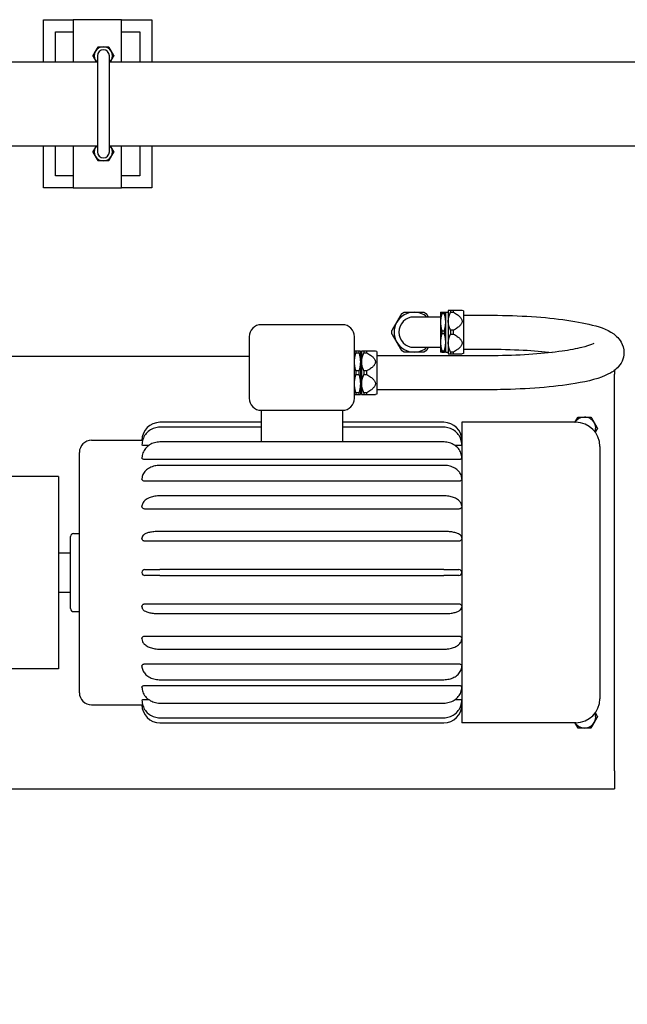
# Paper-space layout 'SHEET_1' of a CAD drawing. Header units: inches. Extents: x 4 to 540, y 12 to 340.
# Tile 86 of 116: x 300 to 325, y 222 to 263. Entities that reach past the tile are written whole.
import ezdxf

# ---------------------------------------------------------------- set-up
doc = ezdxf.new("R2010")
doc.units = ezdxf.units.IN
doc.header["$LTSCALE"] = 16
doc.header["$MEASUREMENT"] = 0
doc.layers.get('0').update_dxf_attribs({"lineweight": 25})
doc.layers.add('DIMEN', color=7, linetype='Continuous', lineweight=25)
doc.styles.get("Standard").update_dxf_attribs({"font": 'arial.ttf'})
doc.dimstyles.new('DEFAULT-ANSI$7', dxfattribs={"dimscale": 16, "dimtxt": 0.125, "dimasz": 0.125, "dimexe": 0.125, "dimexo": 0.0625, "dimgap": 0.031496, "dimtad": 0, "dimtih": 1, "dimtoh": 1, "dimrnd": 1e-08, "dimzin": 4, "dimdsep": 46, "dimtxsty": 'Standard', "dimblk": 'Filled-1', "dimcen": 0.09, "dimdle": 0.393701, "dimclrd": 256, "dimclre": 256, "dimclrt": 256, "dimadec": 0, "dimazin": 1, "dimtfac": 1.504, "dimtofl": 0, "dimtmove": 0, "dimatfit": 3, "dimldrblk": 'Filled-1', "dimfxl": 1, "dimtolj": 1, "dimtzin": 4, "dimlwd": 25, "dimlwe": 25, "dimarcsym": 0})

# ---------------------------------------------------------------- blocks, each defined once
blk = doc.blocks.new('Filled-1')
at = {"color": 0}
for p, q in [((0, 0), (-1, 0.25)), ((-1, 0.25), (-1, -0.25)), ((-1, 0), (0, 0)), ((-1, -0.25), (0, 0))]:
    blk.add_line(p, q, dxfattribs=at)
at = {"color": 0, "flags": 128}
blk.add_lwpolyline([(-1, -0.25), (0, 0), (-1, 0.25), (-1, -0.25)], dxfattribs=at)
at = {"color": 0}
blk.add_solid([(-1, -0.25), (0, 0), (-1, 0.25), (-1, -0.25)], dxfattribs=at)

psp = doc.layouts.new('SHEET_1')

# ---------------------------------------------------------------- linework, layer by layer
for p, q in [((300.987, 261.191), (300.987, 262.941)), ((300.987, 262.941), (302.224, 262.941)), ((304.224, 262.941), (302.224, 262.941)), ((302.224, 262.941), (302.224, 261.191)), ((304.224, 262.941), (305.487, 262.941)), ((304.224, 261.191), (304.224, 262.941)), ((305.487, 262.941), (305.487, 261.191)), ((301.487, 262.441), (302.224, 262.441)), ((301.487, 261.191), (301.487, 262.441)), ((304.224, 262.441), (304.987, 262.441)), ((304.987, 262.441), (304.987, 261.191)), ((303.224, 261.441), (303.224, 257.441)), ((303.724, 257.441), (303.724, 261.441)), ((297.771, 261.191), (303.224, 261.191)), ((303.724, 261.191), (328.464, 261.191)), ((297.771, 257.691), (303.224, 257.691)), ((300.987, 255.941), (300.987, 257.691)), ((301.487, 256.441), (301.487, 257.691)), ((302.224, 257.691), (302.224, 255.941)), ((303.724, 257.691), (328.464, 257.691)), ((304.224, 255.941), (304.224, 257.691)), ((304.987, 257.691), (304.987, 256.441)), ((305.487, 257.691), (305.487, 255.941)), ((302.224, 256.441), (301.487, 256.441)), ((304.987, 256.441), (304.224, 256.441)), ((302.224, 255.941), (300.987, 255.941)), ((302.224, 255.941), (304.224, 255.941)), ((305.487, 255.941), (304.224, 255.941)), ((317.494, 250.768), (317.494, 250.355)), ((317.551, 250.768), (317.653, 250.768)), ((317.551, 250.716), (317.653, 250.716)), ((317.711, 250.355), (317.711, 250.768)), ((317.711, 250.768), (317.817, 250.768)), ((317.817, 250.847), (317.817, 250.394)), ((318.025, 250.847), (317.915, 250.847)), ((317.915, 250.847), (317.915, 250.77)), ((317.915, 250.77), (318.025, 250.77)), ((318.025, 250.847), (318.025, 250.77)), ((318.447, 250.832), (318.392, 250.847)), ((318.447, 250.832), (318.447, 249.05)), ((317.494, 250.571), (316.392, 250.571)), ((317.494, 250.355), (317.494, 249.528)), ((317.711, 249.528), (317.711, 250.355)), ((317.817, 250.394), (317.817, 249.489)), ((318.447, 250.648), (319.447, 250.648)), ((313.417, 250.251), (310.042, 250.251)), ((317.551, 249.993), (317.653, 249.993)), ((317.551, 249.889), (317.653, 249.889)), ((318.025, 250.018), (317.915, 250.018)), ((317.915, 250.018), (317.915, 249.864)), ((318.025, 250.018), (318.025, 249.864)), ((309.542, 249.751), (309.542, 247.191)), ((313.917, 247.191), (313.917, 249.751)), ((317.494, 249.528), (317.494, 249.114)), ((317.711, 249.114), (317.711, 249.528)), ((317.817, 249.489), (317.817, 249.036)), ((317.915, 249.864), (318.025, 249.864)), ((314.104, 249.157), (313.974, 249.157)), ((313.974, 249.157), (313.974, 249.08)), ((313.974, 249.08), (314.104, 249.08)), ((314.104, 249.157), (314.104, 249.08)), ((314.161, 249.157), (314.161, 248.704)), ((314.213, 249.078), (314.161, 249.078)), ((314.213, 249.157), (314.213, 248.704)), ((314.421, 249.157), (314.311, 249.157)), ((314.311, 249.157), (314.311, 249.08)), ((314.311, 249.08), (314.421, 249.08)), ((314.421, 249.157), (314.421, 249.08)), ((314.843, 249.142), (314.788, 249.157)), ((314.843, 249.142), (314.843, 247.36)), ((316.392, 249.311), (317.494, 249.311)), ((317.551, 249.166), (317.653, 249.166)), ((317.551, 249.114), (317.653, 249.114)), ((317.711, 249.115), (317.817, 249.115)), ((318.025, 249.113), (317.915, 249.113)), ((317.915, 249.113), (317.915, 249.036)), ((318.025, 249.113), (318.025, 249.036)), ((318.447, 249.235), (319.447, 249.235)), ((276.729, 248.941), (309.542, 248.941)), ((314.161, 248.704), (314.161, 247.799)), ((314.213, 248.704), (314.213, 247.799)), ((319.447, 248.958), (314.843, 248.958)), ((317.915, 249.036), (318.025, 249.036)), ((318.447, 249.05), (318.392, 249.036)), ((314.104, 248.328), (313.974, 248.328)), ((313.974, 248.328), (313.974, 248.174)), ((314.104, 248.328), (314.104, 248.174)), ((314.421, 248.328), (314.311, 248.328)), ((314.311, 248.328), (314.311, 248.174)), ((314.421, 248.328), (314.421, 248.174)), ((324.729, 248.353), (324.729, 248.191)), ((313.974, 248.174), (314.104, 248.174)), ((314.311, 248.174), (314.421, 248.174)), ((324.729, 231.691), (324.729, 248.191)), ((314.161, 247.799), (314.161, 247.346)), ((314.213, 247.425), (314.161, 247.425)), ((314.213, 247.799), (314.213, 247.346)), ((319.447, 247.545), (314.843, 247.545)), ((314.104, 247.423), (313.974, 247.423)), ((313.974, 247.423), (313.974, 247.346)), ((313.974, 247.346), (314.104, 247.346)), ((314.104, 247.423), (314.104, 247.346)), ((314.421, 247.423), (314.311, 247.423)), ((314.311, 247.423), (314.311, 247.346)), ((314.311, 247.346), (314.421, 247.346)), ((314.421, 247.423), (314.421, 247.346)), ((314.843, 247.36), (314.788, 247.346)), ((310.042, 246.691), (310.042, 245.373)), ((310.042, 246.691), (313.417, 246.691)), ((313.417, 246.691), (313.417, 245.373)), ((310.042, 246.191), (305.829, 246.191)), ((310.042, 245.984), (305.829, 245.984)), ((317.629, 246.191), (313.417, 246.191)), ((317.629, 245.984), (313.417, 245.984)), ((318.379, 246.191), (318.379, 233.691)), ((323.119, 246.191), (318.379, 246.191)), ((302.979, 245.441), (305.079, 245.441)), ((305.079, 245.441), (305.079, 245.441)), ((305.079, 245.254), (305.079, 245.255)), ((305.079, 245.253), (305.079, 245.254)), ((305.079, 245.253), (305.079, 245.253)), ((305.351, 245.22), (305.199, 245.22)), ((317.629, 245.373), (305.829, 245.373)), ((318.259, 245.22), (318.107, 245.22)), ((324.119, 245.191), (324.119, 234.691)), ((302.479, 234.941), (302.479, 244.941)), ((305.079, 244.704), (305.079, 244.707)), ((305.079, 244.702), (305.079, 244.704)), ((305.079, 244.702), (305.079, 244.702)), ((318.259, 244.641), (305.199, 244.641)), ((317.629, 244.399), (305.829, 244.399)), ((301.604, 243.941), (291.604, 243.941)), ((301.604, 243.941), (301.604, 235.941)), ((305.079, 243.83), (305.079, 243.834)), ((305.079, 243.827), (305.079, 243.83)), ((305.079, 243.827), (305.079, 243.827)), ((318.259, 243.741), (305.199, 243.741)), ((317.629, 243.131), (305.829, 243.131)), ((305.079, 242.691), (305.079, 242.696)), ((305.079, 242.687), (305.079, 242.691)), ((305.079, 242.687), (305.079, 242.687)), ((318.259, 242.582), (305.199, 242.582)), ((302.109, 238.441), (302.109, 241.441)), ((302.234, 241.566), (302.479, 241.566)), ((305.079, 241.365), (305.079, 241.37)), ((305.079, 241.36), (305.079, 241.365)), ((317.629, 241.653), (305.829, 241.653)), ((318.259, 241.244), (305.199, 241.244)), ((301.604, 240.754), (302.109, 240.754)), ((305.199, 240.066), (305.829, 240.066)), ((317.629, 240.066), (305.829, 240.066)), ((317.629, 240.066), (318.259, 240.066)), ((305.079, 239.941), (305.079, 239.946)), ((305.079, 239.936), (305.079, 239.941)), ((305.829, 239.816), (305.199, 239.816)), ((305.829, 239.816), (317.629, 239.816)), ((318.259, 239.816), (317.629, 239.816)), ((301.604, 239.129), (302.109, 239.129)), ((305.079, 238.518), (305.079, 238.523)), ((305.079, 238.513), (305.079, 238.518)), ((305.199, 238.639), (318.259, 238.639)), ((302.234, 238.316), (302.479, 238.316)), ((305.829, 238.23), (317.629, 238.23)), ((305.079, 237.196), (305.079, 237.196)), ((305.079, 237.191), (305.079, 237.196)), ((305.079, 237.187), (305.079, 237.191)), ((305.199, 237.3), (318.259, 237.3)), ((305.829, 236.752), (317.629, 236.752)), ((305.079, 236.056), (305.079, 236.056)), ((305.079, 236.052), (305.079, 236.056)), ((305.079, 236.049), (305.079, 236.052)), ((305.199, 236.142), (318.259, 236.142)), ((301.604, 235.941), (291.604, 235.941)), ((305.079, 235.181), (305.079, 235.181)), ((305.079, 235.178), (305.079, 235.181)), ((305.079, 235.176), (305.079, 235.178)), ((305.199, 235.242), (318.259, 235.242)), ((305.829, 235.483), (317.629, 235.483)), ((302.979, 234.441), (305.079, 234.441)), ((305.079, 234.63), (305.079, 234.63)), ((305.079, 234.629), (305.079, 234.63)), ((305.079, 234.627), (305.079, 234.629)), ((305.079, 234.441), (305.079, 234.441)), ((305.199, 234.662), (305.351, 234.662)), ((305.829, 234.51), (317.629, 234.51)), ((318.107, 234.662), (318.259, 234.662)), ((305.829, 233.899), (317.629, 233.899)), ((305.829, 233.691), (317.629, 233.691)), ((323.119, 233.691), (318.379, 233.691)), ((324.729, 231.691), (324.729, 230.941)), ((276.729, 230.941), (324.729, 230.941))]:
    psp.add_line(p, q)
for centre, radius, start, end in [((303.474, 261.441), 0.375, 90, 150), ((303.474, 261.441), 0.375, 30, 90), ((303.474, 261.441), 0.375, 150, 210), ((303.474, 261.441), 0.25, 0, 180), ((303.474, 261.441), 0.375, 330, 30), ((303.474, 261.441), 0.375, 210, 221.8103), ((303.474, 261.441), 0.375, 318.1897, 330), ((303.474, 257.441), 0.375, 138.1897, 150), ((303.474, 257.441), 0.375, 30, 41.8103), ((303.474, 257.441), 0.375, 150, 210), ((303.474, 257.441), 0.25, 180, 0), ((303.474, 257.441), 0.375, 330, 30), ((303.474, 257.441), 0.375, 210, 270), ((303.474, 257.441), 0.375, 270, 330), ((316.392, 249.941), 0.827, 90, 150), ((316.392, 249.941), 0.827, 49.6222, 90), ((316.392, 249.941), 0.827, 150, 210), ((316.392, 249.941), 0.63, 90, 270), ((310.042, 249.751), 0.5, 90, 180), ((313.417, 249.751), 0.5, 0, 90), ((316.392, 249.941), 0.827, 210, 270), ((316.392, 249.941), 0.827, 270, 310.3778), ((310.042, 247.191), 0.5, 180, 270), ((313.417, 247.191), 0.5, 270, 0), ((323.479, 245.941), 0.469, 90, 147.7883), ((323.479, 245.941), 0.469, 30, 90), ((305.829, 245.441), 0.75, 90, 180), ((317.629, 245.441), 0.75, 0, 90), ((323.119, 245.191), 1, 0, 90), ((323.479, 245.941), 0.469, 340.8295, 30), ((302.979, 244.941), 0.5, 90, 180), ((302.234, 241.441), 0.125, 90, 180), ((305.199, 239.946), 0.12, 90, 180), ((318.259, 239.946), 0.12, 0, 90), ((305.199, 239.936), 0.12, 180, 270), ((318.259, 239.936), 0.12, 270, 0), ((302.234, 238.441), 0.125, 180, 270), ((302.979, 234.941), 0.5, 180, 270), ((305.829, 234.441), 0.75, 180, 270), ((317.629, 234.441), 0.75, 270, 0), ((323.119, 234.691), 1, 270, 0), ((323.479, 233.941), 0.469, 330, 19.1705), ((323.479, 233.941), 0.469, 212.2117, 270), ((323.479, 233.941), 0.469, 270, 330)]:
    psp.add_arc(centre, radius, start, end)
for points, weights in [([(303.15, 261.629), (303.2, 261.716), (303.258, 261.816)], [1, 1.0930923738, 1.10906450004]), ([(303.258, 261.816), (303.374, 261.816), (303.474, 261.816)], [1.10906450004, 1.0930923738, 1]), ([(303.474, 261.816), (303.575, 261.816), (303.691, 261.816)], [1, 1.0930923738, 1.10906450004]), ([(303.691, 261.816), (303.749, 261.716), (303.799, 261.629)], [1.10906450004, 1.0930923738, 1]), ([(303.041, 261.441), (303.099, 261.542), (303.15, 261.629)], [1.10906450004, 1.0930923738, 1]), ([(303.15, 261.254), (303.099, 261.341), (303.041, 261.441)], [1, 1.0930923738, 1.10906450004]), ([(303.799, 261.629), (303.849, 261.542), (303.907, 261.441)], [1, 1.0930923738, 1.10906450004]), ([(303.907, 261.441), (303.849, 261.341), (303.799, 261.254)], [1.10906450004, 1.0930923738, 1]), ([(303.186, 261.191), (303.167, 261.223), (303.15, 261.254)], [1.0538139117, 1.03125299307, 1]), ([(303.799, 261.254), (303.781, 261.223), (303.763, 261.191)], [1, 1.03125299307, 1.0538139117]), ([(303.15, 257.629), (303.167, 257.66), (303.186, 257.691)], [1, 1.03125299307, 1.0538139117]), ([(303.763, 257.691), (303.781, 257.66), (303.799, 257.629)], [1.0538139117, 1.03125299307, 1]), ([(303.041, 257.441), (303.099, 257.542), (303.15, 257.629)], [1.10906450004, 1.0930923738, 1]), ([(303.15, 257.254), (303.099, 257.341), (303.041, 257.441)], [1, 1.0930923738, 1.10906450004]), ([(303.799, 257.629), (303.849, 257.542), (303.907, 257.441)], [1, 1.0930923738, 1.10906450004]), ([(303.907, 257.441), (303.849, 257.341), (303.799, 257.254)], [1.10906450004, 1.0930923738, 1]), ([(303.258, 257.066), (303.2, 257.167), (303.15, 257.254)], [1.10906450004, 1.0930923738, 1]), ([(303.474, 257.066), (303.374, 257.066), (303.258, 257.066)], [1, 1.0930923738, 1.10906450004]), ([(303.691, 257.066), (303.575, 257.066), (303.474, 257.066)], [1.10906450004, 1.0930923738, 1]), ([(303.799, 257.254), (303.749, 257.167), (303.691, 257.066)], [1, 1.0930923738, 1.10906450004]), ([(315.676, 250.355), (315.774, 250.525), (315.884, 250.716)], [1, 1.0355343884, 1.01151101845]), ([(315.884, 250.716), (315.929, 250.742), (315.974, 250.768)], [1.02365082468, 1.02525793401, 1.02365082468]), ([(315.974, 250.768), (316.195, 250.768), (316.392, 250.768)], [1.01151101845, 1.0355343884, 1]), ([(316.392, 250.768), (316.589, 250.768), (316.809, 250.768)], [1, 1.0355343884, 1.01151101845]), ([(316.809, 250.768), (316.854, 250.742), (316.899, 250.716)], [1.02365082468, 1.02525793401, 1.02365082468]), ([(316.899, 250.716), (316.943, 250.641), (316.983, 250.571)], [1.01151101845, 1.02081958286, 1.02118612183]), ([(317.494, 250.768), (317.494, 250.768), (317.551, 250.768)], [1, 1.0355343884, 1.01151101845]), ([(317.551, 250.716), (317.494, 250.525), (317.494, 250.355)], [1.01151101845, 1.0355343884, 1]), ([(317.551, 250.768), (317.55, 250.742), (317.551, 250.716)], [1.02365082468, 1.02525793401, 1.02365082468]), ([(317.653, 250.768), (317.711, 250.768), (317.711, 250.768)], [1.01151101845, 1.0355343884, 1]), ([(317.653, 250.716), (317.655, 250.742), (317.653, 250.768)], [1.02365082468, 1.02525793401, 1.02365082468]), ([(317.711, 250.355), (317.711, 250.525), (317.653, 250.716)], [1, 1.0355343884, 1.01151101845]), ([(317.915, 250.847), (317.817, 250.847), (317.817, 250.847)], [1, 1.02683486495, 1]), ([(317.817, 250.394), (317.817, 250.572), (317.915, 250.77)], [1, 1.02683486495, 1]), ([(318.392, 250.847), (318.392, 250.847), (318.025, 250.847)], [1.05438983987, 1.05438983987, 1]), ([(318.025, 250.77), (318.724, 250.394), (318.025, 250.018)], [1, 1.10877967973, 1]), ([(315.467, 249.993), (315.577, 250.184), (315.676, 250.355)], [1.01151101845, 1.0355343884, 1]), ([(317.494, 250.355), (317.494, 250.184), (317.551, 249.993)], [1, 1.0355343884, 1.01151101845]), ([(317.653, 249.993), (317.711, 250.184), (317.711, 250.355)], [1.01151101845, 1.0355343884, 1]), ([(317.915, 250.018), (317.817, 250.216), (317.817, 250.394)], [1, 1.02683486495, 1]), ([(315.467, 249.889), (315.467, 249.941), (315.467, 249.993)], [1.02365082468, 1.02525793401, 1.02365082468]), ([(315.676, 249.528), (315.577, 249.698), (315.467, 249.889)], [1, 1.0355343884, 1.01151101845]), ([(317.551, 249.889), (317.494, 249.698), (317.494, 249.528)], [1.01151101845, 1.0355343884, 1]), ([(317.551, 249.993), (317.55, 249.941), (317.551, 249.889)], [1.02365082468, 1.02525793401, 1.02365082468]), ([(317.653, 249.889), (317.655, 249.941), (317.653, 249.993)], [1.02365082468, 1.02525793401, 1.02365082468]), ([(317.711, 249.528), (317.711, 249.698), (317.653, 249.889)], [1, 1.0355343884, 1.01151101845]), ([(315.884, 249.166), (315.774, 249.357), (315.676, 249.528)], [1.01151101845, 1.0355343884, 1]), ([(317.494, 249.528), (317.494, 249.357), (317.551, 249.166)], [1, 1.0355343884, 1.01151101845]), ([(317.653, 249.166), (317.711, 249.357), (317.711, 249.528)], [1.01151101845, 1.0355343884, 1]), ([(317.817, 249.489), (317.817, 249.667), (317.915, 249.864)], [1, 1.02683486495, 1]), ([(317.915, 249.113), (317.817, 249.31), (317.817, 249.489)], [1, 1.02683486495, 1]), ([(318.025, 249.864), (318.724, 249.489), (318.025, 249.113)], [1, 1.10877967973, 1]), ([(313.974, 249.157), (313.917, 249.157), (313.917, 249.157)], [1, 1.02683486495, 1]), ([(313.917, 248.704), (313.917, 248.882), (313.974, 249.08)], [1, 1.02683486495, 1]), ([(314.161, 249.157), (314.161, 249.157), (314.104, 249.157)], [1, 1.02683486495, 1]), ([(314.104, 249.08), (314.161, 248.882), (314.161, 248.704)], [1, 1.02683486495, 1]), ([(314.311, 249.157), (314.213, 249.157), (314.213, 249.157)], [1, 1.02683486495, 1]), ([(314.213, 248.704), (314.213, 248.882), (314.311, 249.08)], [1, 1.02683486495, 1]), ([(314.788, 249.157), (314.788, 249.157), (314.421, 249.157)], [1.05438983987, 1.05438983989, 1]), ([(314.421, 249.08), (315.12, 248.704), (314.421, 248.328)], [1, 1.10877967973, 1]), ([(315.974, 249.114), (315.929, 249.14), (315.884, 249.166)], [1.02365082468, 1.02525793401, 1.02365082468]), ([(316.392, 249.114), (316.195, 249.114), (315.974, 249.114)], [1, 1.0355343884, 1.01151101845]), ([(316.809, 249.114), (316.589, 249.114), (316.392, 249.114)], [1.01151101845, 1.0355343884, 1]), ([(316.899, 249.166), (316.854, 249.14), (316.809, 249.114)], [1.02365082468, 1.02525793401, 1.02365082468]), ([(316.983, 249.311), (316.943, 249.241), (316.899, 249.166)], [1.02118612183, 1.02081958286, 1.01151101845]), ([(317.551, 249.114), (317.494, 249.114), (317.494, 249.114)], [1.01151101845, 1.0355343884, 1]), ([(317.551, 249.166), (317.55, 249.14), (317.551, 249.114)], [1.02365082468, 1.02525793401, 1.02365082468]), ([(317.653, 249.114), (317.655, 249.14), (317.653, 249.166)], [1.02365082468, 1.02525793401, 1.02365082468]), ([(317.711, 249.114), (317.711, 249.114), (317.653, 249.114)], [1, 1.0355343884, 1.01151101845]), ([(313.974, 248.328), (313.917, 248.526), (313.917, 248.704)], [1, 1.02683486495, 1]), ([(314.161, 248.704), (314.161, 248.526), (314.104, 248.328)], [1, 1.02683486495, 1]), ([(314.311, 248.328), (314.213, 248.526), (314.213, 248.704)], [1, 1.02683486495, 1]), ([(317.817, 249.036), (317.817, 249.036), (317.915, 249.036)], [1, 1.02683486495, 1]), ([(318.025, 249.036), (318.392, 249.036), (318.392, 249.036)], [1, 1.05438983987, 1.05438983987]), ([(313.917, 247.799), (313.917, 247.977), (313.974, 248.174)], [1, 1.02683486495, 1]), ([(314.104, 248.174), (314.161, 247.977), (314.161, 247.799)], [1, 1.02683486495, 1]), ([(314.213, 247.799), (314.213, 247.977), (314.311, 248.174)], [1, 1.02683486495, 1]), ([(314.421, 248.174), (315.12, 247.799), (314.421, 247.423)], [1, 1.10877967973, 1]), ([(313.974, 247.423), (313.917, 247.62), (313.917, 247.799)], [1, 1.02683486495, 1]), ([(314.161, 247.799), (314.161, 247.62), (314.104, 247.423)], [1, 1.02683486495, 1]), ([(314.311, 247.423), (314.213, 247.62), (314.213, 247.799)], [1, 1.02683486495, 1]), ([(313.917, 247.346), (313.917, 247.346), (313.974, 247.346)], [1, 1.02683486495, 1]), ([(314.104, 247.346), (314.161, 247.346), (314.161, 247.346)], [1, 1.02683486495, 1]), ([(314.213, 247.346), (314.213, 247.346), (314.311, 247.346)], [1, 1.02683486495, 1]), ([(314.421, 247.346), (314.788, 247.346), (314.788, 247.346)], [1, 1.05438983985, 1.05438983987]), ([(323.082, 246.191), (323.141, 246.293), (323.209, 246.41)], [1.00486071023, 1.03534504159, 1]), ([(323.209, 246.41), (323.354, 246.41), (323.479, 246.41)], [1, 1.0379548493, 1]), ([(323.479, 246.41), (323.605, 246.41), (323.75, 246.41)], [1, 1.0379548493, 1]), ([(323.75, 246.41), (323.823, 246.285), (323.886, 246.176)], [1, 1.0379548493, 1]), ([(323.886, 246.176), (323.948, 246.067), (324.021, 245.941)], [1, 1.0379548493, 1]), ([(324.021, 245.941), (323.971, 245.855), (323.928, 245.78)], [1, 1.02561486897, 1.016655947]), ([(324.021, 233.941), (323.948, 233.816), (323.886, 233.707)], [1, 1.0379548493, 1]), ([(323.928, 234.103), (323.971, 234.027), (324.021, 233.941)], [1.01665594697, 1.02561486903, 1]), ([(323.209, 233.472), (323.141, 233.59), (323.082, 233.691)], [1, 1.03534504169, 1.00486071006]), ([(323.886, 233.707), (323.823, 233.598), (323.75, 233.472)], [1, 1.0379548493, 1]), ([(323.479, 233.472), (323.354, 233.472), (323.209, 233.472)], [1, 1.0379548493, 1]), ([(323.75, 233.472), (323.605, 233.472), (323.479, 233.472)], [1, 1.0379548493, 1])]:
    psp.add_rational_spline(points, weights, degree=2)
for points, knots in [([(319.447, 250.648), (320.002, 250.648), (320.558, 250.632), (321.618, 250.571), (322.122, 250.525), (323.041, 250.405), (323.453, 250.33), (324.201, 250.133), (324.507, 250.052), (324.882, 249.705), (324.95, 249.629), (325.074, 249.409), (325.124, 249.252), (325.122, 248.962), (325.09, 248.838), (324.99, 248.618), (324.918, 248.528), (324.729, 248.337), (324.609, 248.265), (324.112, 248.01), (323.664, 247.902), (322.65, 247.729), (322.149, 247.67), (321.093, 247.586), (320.542, 247.56), (319.805, 247.546), (319.626, 247.545), (319.447, 247.545)], [1.570796, 1.570796, 1.570796, 1.570796, 1.8983, 1.8983, 2.227944, 2.227944, 2.567845, 2.567845, 2.959864, 2.959864, 3.045512, 3.045512, 3.142977, 3.142977, 3.219144, 3.219144, 3.308827, 3.308827, 3.4619, 3.4619, 3.925089, 3.925089, 4.275277, 4.275277, 4.606944, 4.606944, 4.712389, 4.712389, 4.712389, 4.712389]), ([(323.871, 249.476), (323.871, 249.476), (323.87, 249.475), (323.863, 249.47), (323.826, 249.449), (323.679, 249.39), (323.543, 249.346), (323.15, 249.248), (322.869, 249.195), (322.188, 249.098), (321.777, 249.055), (320.878, 248.99), (320.389, 248.969), (319.743, 248.959), (319.595, 248.958), (319.447, 248.958)], [3.381197, 3.381197, 3.381197, 3.381197, 3.396889, 3.396889, 3.536553, 3.536553, 3.744185, 3.744185, 4.012937, 4.012937, 4.311482, 4.311482, 4.620667, 4.620667, 4.712389, 4.712389, 4.712389, 4.712389]), ([(319.447, 249.235), (319.952, 249.235), (320.457, 249.221), (321.362, 249.172), (321.767, 249.138), (322.133, 249.096)], [1.5707963, 1.5707963, 1.5707963, 1.5707963, 1.8832766, 1.8832766, 2.1611946, 2.1611946, 2.1611946, 2.1611946]), ([(305.829, 245.984), (305.751, 245.984), (305.673, 245.972), (305.524, 245.925), (305.454, 245.89), (305.327, 245.801), (305.27, 245.747), (305.177, 245.623), (305.141, 245.554), (305.092, 245.409), (305.079, 245.332), (305.079, 245.255)], [4.712389, 4.712389, 4.712389, 4.712389, 5.026548, 5.026548, 5.340708, 5.340708, 5.654867, 5.654867, 5.969026, 5.969026, 6.283185, 6.283185, 6.283185, 6.283185]), ([(318.379, 245.255), (318.379, 245.332), (318.367, 245.409), (318.318, 245.554), (318.281, 245.623), (318.189, 245.747), (318.132, 245.801), (318.005, 245.89), (317.934, 245.925), (317.786, 245.972), (317.707, 245.984), (317.629, 245.984)], [3.141593, 3.141593, 3.141593, 3.141593, 3.455752, 3.455752, 3.769911, 3.769911, 4.08407, 4.08407, 4.39823, 4.39823, 4.712389, 4.712389, 4.712389, 4.712389]), ([(305.104, 245.441), (305.098, 245.441), (305.093, 245.441), (305.082, 245.441), (305.079, 245.441), (305.079, 245.441)], [0.2690207, 0.2690207, 0.2690207, 0.2690207, 0.3444551, 0.3444551, 0.4592741, 0.4592741, 0.4592741, 0.4592741]), ([(318.379, 245.441), (318.379, 245.441), (318.376, 245.441), (318.366, 245.441), (318.361, 245.441), (318.355, 245.441)], [0.4592702, 0.4592702, 0.4592702, 0.4592702, 0.5740888, 0.5740888, 0.6495235, 0.6495235, 0.6495235, 0.6495235]), ([(305.829, 245.373), (305.752, 245.373), (305.676, 245.362), (305.529, 245.321), (305.459, 245.29), (305.332, 245.21), (305.275, 245.161), (305.181, 245.049), (305.143, 244.985), (305.093, 244.851), (305.08, 244.781), (305.079, 244.709), (305.079, 244.708), (305.079, 244.707)], [4.712389, 4.712389, 4.712389, 4.712389, 5.026548, 5.026548, 5.340708, 5.340708, 5.654867, 5.654867, 5.969026, 5.969026, 6.278275, 6.278275, 6.283185, 6.283185, 6.283185, 6.283185]), ([(305.199, 245.22), (305.184, 245.22), (305.168, 245.221), (305.139, 245.224), (305.125, 245.227), (305.104, 245.233), (305.095, 245.237), (305.082, 245.244), (305.079, 245.249), (305.079, 245.253)], [0, 0, 0, 0, 0.1148181, 0.1148181, 0.2296362, 0.2296362, 0.3444551, 0.3444551, 0.4592741, 0.4592741, 0.4592741, 0.4592741]), ([(318.379, 244.707), (318.379, 244.776), (318.367, 244.846), (318.319, 244.978), (318.283, 245.041), (318.191, 245.154), (318.135, 245.204), (318.009, 245.285), (317.94, 245.317), (317.793, 245.36), (317.717, 245.372), (317.636, 245.372), (317.633, 245.373), (317.629, 245.373)], [3.141593, 3.141593, 3.141593, 3.141593, 3.446684, 3.446684, 3.755715, 3.755715, 4.069874, 4.069874, 4.384033, 4.384033, 4.698192, 4.698192, 4.712389, 4.712389, 4.712389, 4.712389]), ([(318.379, 245.253), (318.379, 245.249), (318.376, 245.244), (318.364, 245.237), (318.355, 245.233), (318.334, 245.227), (318.32, 245.224), (318.29, 245.221), (318.274, 245.22), (318.259, 245.22)], [0.4592702, 0.4592702, 0.4592702, 0.4592702, 0.5740888, 0.5740888, 0.6889075, 0.6889075, 0.8037259, 0.8037259, 0.9185443, 0.9185443, 0.9185443, 0.9185443]), ([(305.199, 244.641), (305.184, 244.641), (305.168, 244.642), (305.139, 244.649), (305.125, 244.653), (305.104, 244.664), (305.095, 244.671), (305.082, 244.686), (305.079, 244.694), (305.079, 244.702)], [0, 0, 0, 0, 0.1148181, 0.1148181, 0.2296362, 0.2296362, 0.3444551, 0.3444551, 0.4592741, 0.4592741, 0.4592741, 0.4592741]), ([(318.379, 244.702), (318.379, 244.694), (318.376, 244.686), (318.364, 244.671), (318.355, 244.664), (318.334, 244.653), (318.32, 244.649), (318.29, 244.642), (318.274, 244.641), (318.259, 244.641)], [0.4592702, 0.4592702, 0.4592702, 0.4592702, 0.5740888, 0.5740888, 0.6889075, 0.6889075, 0.8037259, 0.8037259, 0.9185443, 0.9185443, 0.9185443, 0.9185443]), ([(305.829, 244.399), (305.754, 244.399), (305.68, 244.391), (305.536, 244.358), (305.467, 244.333), (305.341, 244.269), (305.284, 244.229), (305.188, 244.135), (305.148, 244.081), (305.096, 243.966), (305.081, 243.906), (305.079, 243.841), (305.079, 243.838), (305.079, 243.834)], [4.712389, 4.712389, 4.712389, 4.712389, 5.026548, 5.026548, 5.340708, 5.340708, 5.654867, 5.654867, 5.969026, 5.969026, 6.264767, 6.264767, 6.283185, 6.283185, 6.283185, 6.283185]), ([(318.379, 243.834), (318.379, 243.891), (318.368, 243.948), (318.323, 244.058), (318.29, 244.11), (318.203, 244.205), (318.148, 244.248), (318.027, 244.318), (317.96, 244.345), (317.819, 244.384), (317.744, 244.396), (317.656, 244.399), (317.643, 244.399), (317.629, 244.399)], [3.141593, 3.141593, 3.141593, 3.141593, 3.420963, 3.420963, 3.713654, 3.713654, 4.027814, 4.027814, 4.341973, 4.341973, 4.656132, 4.656132, 4.712389, 4.712389, 4.712389, 4.712389]), ([(305.199, 243.741), (305.184, 243.741), (305.168, 243.743), (305.139, 243.752), (305.125, 243.759), (305.104, 243.774), (305.095, 243.784), (305.082, 243.805), (305.079, 243.816), (305.079, 243.827)], [0, 0, 0, 0, 0.1148181, 0.1148181, 0.2296362, 0.2296362, 0.3444551, 0.3444551, 0.4592741, 0.4592741, 0.4592741, 0.4592741]), ([(318.379, 243.827), (318.379, 243.816), (318.376, 243.805), (318.364, 243.784), (318.355, 243.774), (318.334, 243.759), (318.32, 243.752), (318.29, 243.743), (318.274, 243.741), (318.259, 243.741)], [0.4592702, 0.4592702, 0.4592702, 0.4592702, 0.5740891, 0.5740891, 0.6889081, 0.6889081, 0.8037262, 0.8037262, 0.9185443, 0.9185443, 0.9185443, 0.9185443]), ([(305.829, 243.131), (305.757, 243.131), (305.685, 243.125), (305.546, 243.102), (305.479, 243.086), (305.357, 243.041), (305.301, 243.013), (305.203, 242.946), (305.161, 242.906), (305.102, 242.815), (305.083, 242.766), (305.08, 242.708), (305.079, 242.702), (305.079, 242.696)], [4.712389, 4.712389, 4.712389, 4.712389, 5.026548, 5.026548, 5.340708, 5.340708, 5.654867, 5.654867, 5.969026, 5.969026, 6.250951, 6.250951, 6.283185, 6.283185, 6.283185, 6.283185]), ([(318.379, 242.696), (318.379, 242.737), (318.37, 242.778), (318.333, 242.858), (318.305, 242.895), (318.23, 242.968), (318.18, 243.001), (318.068, 243.056), (318.005, 243.078), (317.873, 243.111), (317.803, 243.122), (317.697, 243.129), (317.663, 243.131), (317.629, 243.131)], [3.141593, 3.141593, 3.141593, 3.141593, 3.365958, 3.365958, 3.62195, 3.62195, 3.936109, 3.936109, 4.250268, 4.250268, 4.564428, 4.564428, 4.712389, 4.712389, 4.712389, 4.712389]), ([(305.199, 242.582), (305.184, 242.582), (305.168, 242.585), (305.139, 242.596), (305.125, 242.604), (305.104, 242.622), (305.095, 242.634), (305.082, 242.66), (305.079, 242.674), (305.079, 242.687)], [0, 0, 0, 0, 0.1148181, 0.1148181, 0.2296362, 0.2296362, 0.3444551, 0.3444551, 0.4592741, 0.4592741, 0.4592741, 0.4592741]), ([(318.379, 242.687), (318.379, 242.674), (318.376, 242.66), (318.364, 242.634), (318.355, 242.622), (318.334, 242.604), (318.32, 242.596), (318.29, 242.585), (318.274, 242.582), (318.259, 242.582)], [0.4592702, 0.4592702, 0.4592702, 0.4592702, 0.5740888, 0.5740888, 0.6889075, 0.6889075, 0.8037259, 0.8037259, 0.9185443, 0.9185443, 0.9185443, 0.9185443]), ([(305.829, 241.653), (305.76, 241.653), (305.691, 241.65), (305.558, 241.639), (305.495, 241.63), (305.379, 241.609), (305.326, 241.595), (305.233, 241.562), (305.192, 241.543), (305.137, 241.499), (305.12, 241.482), (305.09, 241.434), (305.079, 241.403), (305.079, 241.37)], [4.712389, 4.712389, 4.712389, 4.712389, 5.026548, 5.026548, 5.340708, 5.340708, 5.654867, 5.654867, 5.969026, 5.969026, 6.125486, 6.125486, 6.283185, 6.283185, 6.283185, 6.283185]), ([(305.199, 241.244), (305.184, 241.244), (305.168, 241.247), (305.139, 241.259), (305.125, 241.267), (305.104, 241.288), (305.095, 241.301), (305.082, 241.33), (305.079, 241.345), (305.079, 241.36)], [0, 0, 0, 0, 0.1148181, 0.1148181, 0.2296362, 0.2296362, 0.3444551, 0.3444551, 0.4592741, 0.4592741, 0.4592741, 0.4592741]), ([(318.379, 241.37), (318.379, 241.394), (318.374, 241.417), (318.354, 241.461), (318.339, 241.48), (318.298, 241.522), (318.269, 241.539), (318.195, 241.575), (318.148, 241.59), (318.042, 241.617), (317.983, 241.627), (317.856, 241.643), (317.789, 241.649), (317.69, 241.652), (317.66, 241.653), (317.629, 241.653)], [3.141593, 3.141593, 3.141593, 3.141593, 3.257036, 3.257036, 3.394424, 3.394424, 3.632459, 3.632459, 3.946618, 3.946618, 4.260777, 4.260777, 4.574937, 4.574937, 4.712389, 4.712389, 4.712389, 4.712389]), ([(318.379, 241.36), (318.379, 241.345), (318.376, 241.33), (318.364, 241.301), (318.355, 241.288), (318.334, 241.267), (318.32, 241.259), (318.29, 241.247), (318.274, 241.244), (318.259, 241.244)], [0.4592702, 0.4592702, 0.4592702, 0.4592702, 0.5740888, 0.5740888, 0.6889075, 0.6889075, 0.8037259, 0.8037259, 0.9185443, 0.9185443, 0.9185443, 0.9185443]), ([(305.079, 238.523), (305.079, 238.537), (305.082, 238.553), (305.095, 238.581), (305.104, 238.594), (305.125, 238.615), (305.139, 238.624), (305.168, 238.636), (305.184, 238.639), (305.199, 238.639)], [-0.4592741, -0.4592741, -0.4592741, -0.4592741, -0.3444551, -0.3444551, -0.2296362, -0.2296362, -0.1148181, -0.1148181, 0, 0, 0, 0]), ([(305.079, 238.513), (305.079, 238.489), (305.085, 238.465), (305.105, 238.421), (305.119, 238.403), (305.161, 238.361), (305.19, 238.343), (305.263, 238.308), (305.31, 238.292), (305.417, 238.266), (305.476, 238.255), (305.603, 238.239), (305.67, 238.234), (305.769, 238.23), (305.799, 238.23), (305.829, 238.23)], [6.283185, 6.283185, 6.283185, 6.283185, 6.398628, 6.398628, 6.536016, 6.536016, 6.774051, 6.774051, 7.088211, 7.088211, 7.40237, 7.40237, 7.716529, 7.716529, 7.853982, 7.853982, 7.853982, 7.853982]), ([(317.629, 238.23), (317.699, 238.23), (317.768, 238.233), (317.9, 238.244), (317.964, 238.252), (318.08, 238.274), (318.133, 238.287), (318.226, 238.321), (318.267, 238.339), (318.322, 238.383), (318.339, 238.401), (318.368, 238.448), (318.379, 238.48), (318.379, 238.513)], [1.570796, 1.570796, 1.570796, 1.570796, 1.884956, 1.884956, 2.199115, 2.199115, 2.513274, 2.513274, 2.827433, 2.827433, 2.983893, 2.983893, 3.141593, 3.141593, 3.141593, 3.141593]), ([(318.259, 238.639), (318.274, 238.639), (318.29, 238.636), (318.32, 238.624), (318.334, 238.615), (318.355, 238.594), (318.364, 238.581), (318.376, 238.553), (318.379, 238.537), (318.379, 238.523)], [0.9185443, 0.9185443, 0.9185443, 0.9185443, 1.0333627, 1.0333627, 1.1481811, 1.1481811, 1.2629997, 1.2629997, 1.3778184, 1.3778184, 1.3778184, 1.3778184]), ([(305.079, 237.196), (305.079, 237.209), (305.082, 237.223), (305.095, 237.248), (305.104, 237.26), (305.125, 237.279), (305.139, 237.287), (305.168, 237.298), (305.184, 237.3), (305.199, 237.3)], [-0.4592741, -0.4592741, -0.4592741, -0.4592741, -0.3444551, -0.3444551, -0.2296362, -0.2296362, -0.1148181, -0.1148181, 0, 0, 0, 0]), ([(305.079, 237.187), (305.079, 237.145), (305.089, 237.104), (305.125, 237.025), (305.154, 236.987), (305.229, 236.915), (305.279, 236.882), (305.391, 236.827), (305.453, 236.805), (305.586, 236.772), (305.656, 236.761), (305.761, 236.753), (305.795, 236.752), (305.829, 236.752)], [6.283185, 6.283185, 6.283185, 6.283185, 6.507551, 6.507551, 6.763542, 6.763542, 7.077702, 7.077702, 7.391861, 7.391861, 7.70602, 7.70602, 7.853982, 7.853982, 7.853982, 7.853982]), ([(317.629, 236.752), (317.702, 236.752), (317.774, 236.758), (317.913, 236.78), (317.979, 236.797), (318.102, 236.842), (318.158, 236.869), (318.256, 236.937), (318.298, 236.976), (318.357, 237.067), (318.375, 237.117), (318.379, 237.175), (318.379, 237.181), (318.379, 237.187)], [1.570796, 1.570796, 1.570796, 1.570796, 1.884956, 1.884956, 2.199115, 2.199115, 2.513274, 2.513274, 2.827433, 2.827433, 3.109358, 3.109358, 3.141593, 3.141593, 3.141593, 3.141593]), ([(318.259, 237.3), (318.274, 237.3), (318.29, 237.298), (318.32, 237.287), (318.334, 237.279), (318.355, 237.26), (318.364, 237.248), (318.376, 237.223), (318.379, 237.209), (318.379, 237.196)], [0.9185443, 0.9185443, 0.9185443, 0.9185443, 1.0333627, 1.0333627, 1.1481811, 1.1481811, 1.2629997, 1.2629997, 1.3778184, 1.3778184, 1.3778184, 1.3778184]), ([(305.079, 236.056), (305.079, 236.066), (305.082, 236.078), (305.095, 236.099), (305.104, 236.109), (305.125, 236.124), (305.139, 236.131), (305.168, 236.139), (305.184, 236.142), (305.199, 236.142)], [-0.4592741, -0.4592741, -0.4592741, -0.4592741, -0.3444551, -0.3444551, -0.2296362, -0.2296362, -0.1148181, -0.1148181, 0, 0, 0, 0]), ([(305.079, 236.049), (305.079, 235.991), (305.091, 235.934), (305.135, 235.825), (305.169, 235.773), (305.256, 235.677), (305.31, 235.635), (305.432, 235.565), (305.499, 235.537), (305.64, 235.498), (305.714, 235.487), (305.803, 235.483), (305.816, 235.483), (305.829, 235.483)], [6.283185, 6.283185, 6.283185, 6.283185, 6.562556, 6.562556, 6.855247, 6.855247, 7.169406, 7.169406, 7.483565, 7.483565, 7.797725, 7.797725, 7.853982, 7.853982, 7.853982, 7.853982]), ([(317.629, 235.483), (317.704, 235.483), (317.779, 235.492), (317.923, 235.525), (317.992, 235.549), (318.117, 235.614), (318.174, 235.654), (318.271, 235.748), (318.31, 235.802), (318.363, 235.917), (318.378, 235.977), (318.379, 236.041), (318.379, 236.045), (318.379, 236.049)], [1.570796, 1.570796, 1.570796, 1.570796, 1.884956, 1.884956, 2.199115, 2.199115, 2.513274, 2.513274, 2.827433, 2.827433, 3.123174, 3.123174, 3.141593, 3.141593, 3.141593, 3.141593]), ([(318.259, 236.142), (318.274, 236.142), (318.29, 236.139), (318.32, 236.131), (318.334, 236.124), (318.355, 236.109), (318.364, 236.099), (318.376, 236.078), (318.379, 236.066), (318.379, 236.056)], [0.9185443, 0.9185443, 0.9185443, 0.9185443, 1.0333624, 1.0333624, 1.1481805, 1.1481805, 1.2629994, 1.2629994, 1.3778184, 1.3778184, 1.3778184, 1.3778184]), ([(305.079, 235.181), (305.079, 235.188), (305.082, 235.196), (305.095, 235.211), (305.104, 235.218), (305.125, 235.229), (305.139, 235.234), (305.168, 235.24), (305.184, 235.242), (305.199, 235.242)], [-0.4592741, -0.4592741, -0.4592741, -0.4592741, -0.3444551, -0.3444551, -0.2296362, -0.2296362, -0.1148181, -0.1148181, 0, 0, 0, 0]), ([(305.079, 235.176), (305.079, 235.106), (305.092, 235.037), (305.14, 234.904), (305.176, 234.841), (305.268, 234.729), (305.324, 234.679), (305.449, 234.597), (305.519, 234.566), (305.665, 234.523), (305.742, 234.511), (305.822, 234.51), (305.826, 234.51), (305.829, 234.51)], [6.283185, 6.283185, 6.283185, 6.283185, 6.588276, 6.588276, 6.897307, 6.897307, 7.211467, 7.211467, 7.525626, 7.525626, 7.839785, 7.839785, 7.853982, 7.853982, 7.853982, 7.853982]), ([(317.629, 234.51), (317.706, 234.51), (317.783, 234.521), (317.93, 234.562), (318, 234.593), (318.127, 234.673), (318.184, 234.722), (318.278, 234.834), (318.316, 234.897), (318.366, 235.031), (318.379, 235.102), (318.379, 235.173), (318.379, 235.175), (318.379, 235.176)], [1.570796, 1.570796, 1.570796, 1.570796, 1.884956, 1.884956, 2.199115, 2.199115, 2.513274, 2.513274, 2.827433, 2.827433, 3.136682, 3.136682, 3.141593, 3.141593, 3.141593, 3.141593]), ([(318.259, 235.242), (318.274, 235.242), (318.29, 235.24), (318.32, 235.234), (318.334, 235.229), (318.355, 235.218), (318.364, 235.211), (318.376, 235.196), (318.379, 235.188), (318.379, 235.181)], [0.9185443, 0.9185443, 0.9185443, 0.9185443, 1.0333627, 1.0333627, 1.1481811, 1.1481811, 1.2629997, 1.2629997, 1.3778184, 1.3778184, 1.3778184, 1.3778184]), ([(305.079, 234.63), (305.079, 234.634), (305.082, 234.638), (305.095, 234.646), (305.104, 234.65), (305.125, 234.656), (305.139, 234.658), (305.168, 234.662), (305.184, 234.662), (305.199, 234.662)], [-0.4592741, -0.4592741, -0.4592741, -0.4592741, -0.3444551, -0.3444551, -0.2296362, -0.2296362, -0.1148181, -0.1148181, 0, 0, 0, 0]), ([(305.079, 234.627), (305.079, 234.551), (305.092, 234.474), (305.141, 234.328), (305.177, 234.259), (305.27, 234.136), (305.327, 234.081), (305.454, 233.992), (305.524, 233.958), (305.673, 233.911), (305.751, 233.899), (305.829, 233.899)], [0, 0, 0, 0, 0.314159, 0.314159, 0.628319, 0.628319, 0.942478, 0.942478, 1.256637, 1.256637, 1.570796, 1.570796, 1.570796, 1.570796]), ([(305.079, 234.441), (305.079, 234.441), (305.082, 234.441), (305.093, 234.442), (305.098, 234.442), (305.104, 234.442)], [-0.4592741, -0.4592741, -0.4592741, -0.4592741, -0.3444551, -0.3444551, -0.2690207, -0.2690207, -0.2690207, -0.2690207]), ([(317.629, 233.899), (317.707, 233.899), (317.786, 233.911), (317.934, 233.958), (318.005, 233.992), (318.132, 234.081), (318.189, 234.136), (318.281, 234.259), (318.318, 234.328), (318.367, 234.474), (318.379, 234.551), (318.379, 234.627)], [1.570796, 1.570796, 1.570796, 1.570796, 1.884956, 1.884956, 2.199115, 2.199115, 2.513274, 2.513274, 2.827433, 2.827433, 3.141593, 3.141593, 3.141593, 3.141593]), ([(318.259, 234.662), (318.274, 234.662), (318.29, 234.662), (318.32, 234.658), (318.334, 234.656), (318.355, 234.65), (318.364, 234.646), (318.376, 234.638), (318.379, 234.634), (318.379, 234.63)], [0.9185443, 0.9185443, 0.9185443, 0.9185443, 1.0333627, 1.0333627, 1.1481811, 1.1481811, 1.2629997, 1.2629997, 1.3778184, 1.3778184, 1.3778184, 1.3778184]), ([(318.355, 234.442), (318.361, 234.442), (318.366, 234.442), (318.376, 234.441), (318.379, 234.441), (318.379, 234.441)], [1.187565, 1.187565, 1.187565, 1.187565, 1.2629997, 1.2629997, 1.3778184, 1.3778184, 1.3778184, 1.3778184])]:
    psp.add_open_spline(points, degree=3, knots=knots)

# ---------------------------------------------------------------- leaders
at = {"layer": 'DIMEN', "linetype": 'Continuous', "lineweight": 25, "annotation_type": 0, "has_hookline": 1, "hookline_direction": 0, "text_width": 19.738}
psp.add_leader([(284.167, 234.441), (299.881, 209.648), (301.881, 209.648)], dimstyle='DEFAULT-ANSI$7', override={"dimtad": 0}, dxfattribs=at)

doc.saveas('drawing.dxf')
